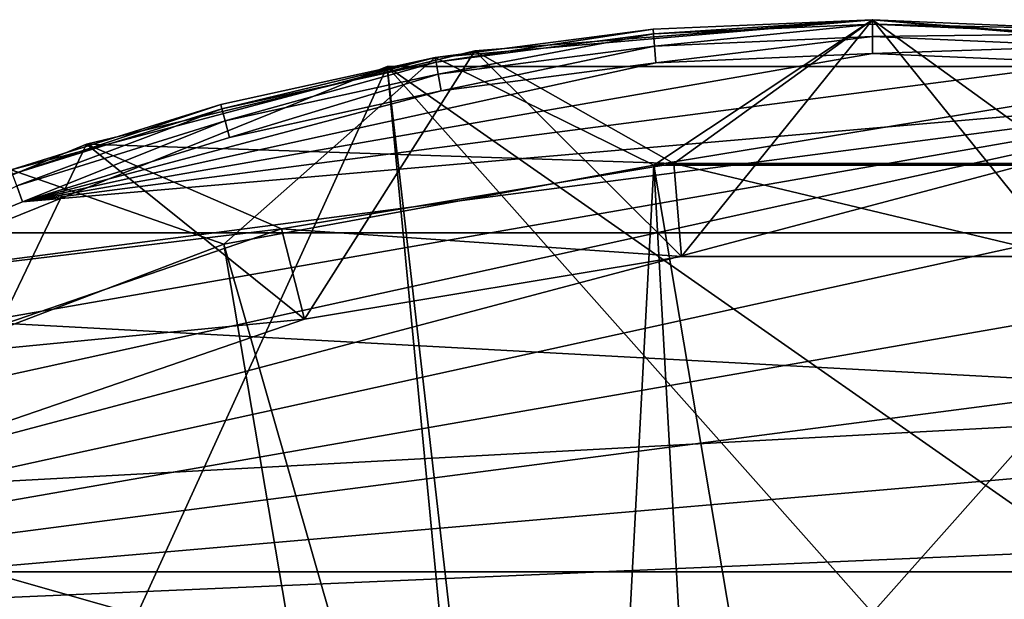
# Model space of a CAD drawing. Extents: x 0 to 200, y 18 to 95.
# Tile 45 of 256: x 39.47 to 45.28, y 58.81 to 62.23. Entities that reach past the tile are written whole.
import ezdxf

# ---------------------------------------------------------------- set-up
doc = ezdxf.new("R2010")
doc.units = 0

msp = doc.modelspace()

# ---------------------------------------------------------------- linework, layer by layer
for points in [[(44.499992, 62.227013, 26.5), (41.921062, 62.003654, 26.5), (43.210419, 61.36834, 26.5)], [(44.499992, 62.227013, 26.5), (43.205692, 62.17107, 0.2), (41.921062, 62.003654, 26.5)], [(44.499992, 62.227013, 27.5), (42.153477, 62.042339, 27.5), (43.37278, 60.830391, 27.5)], [(42.153477, 62.042339, 26.5), (44.499992, 62.227013, 26.5), (43.327362, 61.378517, 26.5)], [(44.499992, 62.227013, 27.5), (44.499992, 62.227013, 26.5), (42.153477, 62.042339, 26.5)], [(42.153477, 62.042339, 27.5), (44.499992, 62.227013, 27.5), (42.153477, 62.042339, 26.5)], [(43.205692, 62.17107, 0.2), (44.499992, 62.227013, 0.2), (43.208004, 62.144375, 0.100002)], [(44.499992, 62.227013, 26.5), (44.499992, 62.227013, 0.2), (43.205692, 62.17107, 0.2)], [(44.499992, 62.227013, 0.2), (44.499992, 62.200222, 0.100002), (43.208004, 62.144375, 0.100002)], [(47.078938, 62.003654, 26.5), (44.499992, 62.227013, 26.5), (43.210419, 61.36834, 26.5)], [(44.499992, 62.227013, 26.5), (45.672626, 61.378517, 26.5), (43.327362, 61.378517, 26.5)], [(45.627205, 60.830391, 27.5), (44.499992, 62.227013, 27.5), (43.37278, 60.830391, 27.5)], [(46.846508, 62.042339, 27.5), (44.499992, 62.227013, 27.5), (45.627205, 60.830391, 27.5)], [(44.499992, 62.227013, 26.5), (46.846508, 62.042339, 26.5), (45.672626, 61.378517, 26.5)], [(44.499992, 62.227013, 26.5), (46.846508, 62.042339, 27.5), (46.846508, 62.042339, 26.5)], [(44.499992, 62.227013, 26.5), (44.499992, 62.227013, 27.5), (46.846508, 62.042339, 27.5)], [(45.794292, 62.17107, 0.2), (44.499992, 62.227013, 26.5), (47.078938, 62.003654, 26.5)], [(44.499992, 62.200222, 0.100002), (44.499992, 62.227013, 0.2), (45.794292, 62.17107, 0.2)], [(44.499992, 62.227013, 0.2), (44.499992, 62.227013, 26.5), (45.794292, 62.17107, 0.2)], [(41.921062, 62.003654, 0.2), (43.205692, 62.17107, 0.2), (41.925667, 61.977261, 0.100002)], [(41.921062, 62.003654, 26.5), (43.205692, 62.17107, 0.2), (41.921062, 62.003654, 0.2)], [(43.205692, 62.17107, 0.2), (43.208004, 62.144375, 0.100002), (41.925667, 61.977261, 0.100002)], [(41.925667, 61.977261, 0.100002), (43.208004, 62.144375, 0.100002), (41.938244, 61.905144, 0.026796)], [(43.208004, 62.144375, 0.100002), (43.214321, 62.071442, 0.026796), (41.938244, 61.905144, 0.026796)], [(43.208004, 62.144375, 0.100002), (44.499992, 62.200222, 0.100002), (43.214321, 62.071442, 0.026796)], [(44.499992, 62.200222, 0.100002), (44.499992, 62.127018, 0.026796), (43.214321, 62.071442, 0.026796)], [(44.499992, 62.200222, 0.100002), (45.791985, 62.144375, 0.100002), (44.499992, 62.127018, 0.026796)], [(44.499992, 62.200222, 0.100002), (45.794292, 62.17107, 0.2), (45.791985, 62.144375, 0.100002)], [(44.499992, 62.127018, 0.026796), (45.791985, 62.144375, 0.100002), (45.785667, 62.071442, 0.026796)], [(43.214321, 62.071442, 0.026796), (44.499992, 62.127018, 0.026796), (43.22295, 61.971817)], [(44.499992, 62.127018, 0.026796), (44.499992, 62.027016), (43.22295, 61.971817)], [(44.499992, 62.127018, 0.026796), (45.785667, 62.071442, 0.026796), (44.499992, 62.027016)], [(43.22295, 61.971817), (44.499992, 62.027016), (39.486675, 61.152054)], [(44.499992, 62.027016), (45.777039, 61.971817), (39.486675, 61.152054)], [(42.153477, 62.042339, 27.5), (39.864735, 61.492863, 27.5), (41.149109, 60.459332, 27.5)], [(39.864735, 61.492863, 26.5), (42.153477, 62.042339, 26.5), (43.327362, 61.378517, 26.5)], [(42.153477, 62.042339, 27.5), (42.153477, 62.042339, 26.5), (39.864735, 61.492863, 26.5)], [(39.864735, 61.492863, 27.5), (42.153477, 62.042339, 27.5), (39.864735, 61.492863, 26.5)], [(43.37278, 60.830391, 27.5), (42.153477, 62.042339, 27.5), (41.149109, 60.459332, 27.5)], [(41.938244, 61.905144, 0.026796), (43.214321, 62.071442, 0.026796), (41.955441, 61.806633)], [(43.214321, 62.071442, 0.026796), (43.22295, 61.971817), (41.955441, 61.806633)], [(44.499992, 62.027016), (45.785667, 62.071442, 0.026796), (45.777039, 61.971817)], [(41.921062, 62.003654, 26.5), (39.418922, 61.340229, 26.5), (40.673794, 60.901817, 26.5)], [(41.921062, 62.003654, 26.5), (40.655659, 61.726013, 0.2), (39.418922, 61.340229, 26.5)], [(45.777039, 61.971817), (47.044544, 61.806633), (39.486675, 61.152054)], [(41.955441, 61.806633), (43.22295, 61.971817), (39.486675, 61.152054)], [(40.655659, 61.726013, 0.2), (41.921062, 62.003654, 0.2), (40.662529, 61.700115, 0.100002)], [(41.921062, 62.003654, 26.5), (41.921062, 62.003654, 0.2), (40.655659, 61.726013, 0.2)], [(41.921062, 62.003654, 0.2), (41.925667, 61.977261, 0.100002), (40.662529, 61.700115, 0.100002)], [(40.662529, 61.700115, 0.100002), (41.925667, 61.977261, 0.100002), (40.681286, 61.62936, 0.026796)], [(43.210419, 61.36834, 26.5), (41.921062, 62.003654, 26.5), (40.673794, 60.901817, 26.5)], [(41.925667, 61.977261, 0.100002), (41.938244, 61.905144, 0.026796), (40.681286, 61.62936, 0.026796)], [(45.78957, 61.36834, 26.5), (47.078938, 62.003654, 26.5), (43.210419, 61.36834, 26.5)], [(41.637852, 61.951424, 63), (36.330402, 59.807072, 63), (39.685413, 57.670662, 63)], [(36.330402, 59.807072, 27.5), (41.637852, 61.951424, 27.5), (41.996628, 58.194954, 27.5)], [(41.637852, 61.951424, 63), (41.637852, 61.951424, 27.5), (36.330402, 59.807072, 27.5)], [(36.330402, 59.807072, 63), (41.637852, 61.951424, 63), (36.330402, 59.807072, 27.5)], [(42.035446, 58.459824, 63), (41.637852, 61.951424, 63), (39.685413, 57.670662, 63)], [(41.637852, 61.951424, 27.5), (47.003357, 58.194954, 27.5), (41.996628, 58.194954, 27.5)], [(41.637852, 61.951424, 27.5), (47.362133, 61.951424, 27.5), (47.003357, 58.194954, 27.5)], [(44.499992, 58.727016, 63), (41.637852, 61.951424, 63), (42.035446, 58.459824, 63)], [(47.362133, 61.951424, 63), (41.637852, 61.951424, 63), (44.499992, 58.727016, 63)], [(47.362133, 61.951424, 63), (47.362133, 61.951424, 27.5), (41.637852, 61.951424, 27.5)], [(41.637852, 61.951424, 63), (47.362133, 61.951424, 63), (41.637852, 61.951424, 27.5)], [(47.362133, 61.951424, 63), (44.499992, 58.727016, 63), (46.964558, 58.459824, 63)], [(40.681286, 61.62936, 0.026796), (41.938244, 61.905144, 0.026796), (40.706917, 61.5327)], [(41.938244, 61.905144, 0.026796), (41.955441, 61.806633), (40.706917, 61.5327)], [(36.085278, 59.402092), (47.044544, 61.806633), (35.066113, 58.630611)], [(47.044544, 61.806633), (48.293068, 61.5327), (35.066113, 58.630611)], [(37.167206, 60.082764), (47.044544, 61.806633), (36.085278, 59.402092)], [(38.303822, 60.667534), (47.044544, 61.806633), (37.167206, 60.082764)], [(39.486675, 61.152054), (47.044544, 61.806633), (38.303822, 60.667534)], [(40.706917, 61.5327), (41.955441, 61.806633), (39.486675, 61.152054)], [(39.418922, 61.340229, 0.2), (40.655659, 61.726013, 0.2), (39.427994, 61.315014, 0.100002)], [(39.418922, 61.340229, 26.5), (40.655659, 61.726013, 0.2), (39.418922, 61.340229, 0.2)], [(40.655659, 61.726013, 0.2), (40.662529, 61.700115, 0.100002), (39.427994, 61.315014, 0.100002)], [(39.427994, 61.315014, 0.100002), (40.662529, 61.700115, 0.100002), (39.452789, 61.24614, 0.026796)], [(40.662529, 61.700115, 0.100002), (40.681286, 61.62936, 0.026796), (39.452789, 61.24614, 0.026796)], [(39.452789, 61.24614, 0.026796), (40.681286, 61.62936, 0.026796), (39.486675, 61.152054)], [(40.681286, 61.62936, 0.026796), (40.706917, 61.5327), (39.486675, 61.152054)], [(48.293068, 61.5327), (49.513309, 61.152054), (35.066113, 58.630611)], [(39.864735, 61.492863, 27.5), (37.690132, 60.592113, 27.5), (39.016857, 59.727322, 27.5)], [(39.864735, 61.492863, 26.5), (41.014107, 60.992496, 26.5), (37.690132, 60.592113, 26.5)], [(39.864735, 61.492863, 27.5), (39.864735, 61.492863, 26.5), (37.690132, 60.592113, 26.5)], [(37.690132, 60.592113, 27.5), (39.864735, 61.492863, 27.5), (37.690132, 60.592113, 26.5)], [(41.149109, 60.459332, 27.5), (39.864735, 61.492863, 27.5), (39.016857, 59.727322, 27.5)], [(39.864735, 61.492863, 26.5), (43.327362, 61.378517, 26.5), (41.014107, 60.992496, 26.5)], [(40.673794, 60.901817, 26.5), (39.418922, 61.340229, 26.5), (38.263397, 59.984165, 26.5)], [(43.210419, 61.36834, 1.499999), (40.673794, 60.901817, 1.499999), (42.792397, 53.498707, 1.499999)], [(43.210419, 61.36834, 1.499999), (43.210419, 61.36834, 26.5), (40.673794, 60.901817, 1.499999)], [(43.210419, 61.36834, 26.5), (40.673794, 60.901817, 26.5), (40.673794, 60.901817, 1.499999)], [(41.014107, 60.992496, 24), (43.327362, 61.378517, 24), (43.37278, 60.830391, 24)], [(43.327362, 61.378517, 26.5), (43.327362, 61.378517, 24), (41.014107, 60.992496, 24)], [(41.014107, 60.992496, 26.5), (43.327362, 61.378517, 26.5), (41.014107, 60.992496, 24)], [(43.638603, 53.669685, 1.499999), (43.210419, 61.36834, 1.499999), (42.792397, 53.498707, 1.499999)], [(44.499992, 53.727016, 1.499999), (43.210419, 61.36834, 1.499999), (43.638603, 53.669685, 1.499999)], [(45.78957, 61.36834, 1.499999), (43.210419, 61.36834, 1.499999), (44.499992, 53.727016, 1.499999)], [(45.78957, 61.36834, 1.499999), (45.78957, 61.36834, 26.5), (43.210419, 61.36834, 1.499999)], [(45.78957, 61.36834, 26.5), (43.210419, 61.36834, 26.5), (43.210419, 61.36834, 1.499999)], [(43.327362, 61.378517, 24), (45.627205, 60.830391, 24), (43.37278, 60.830391, 24)], [(43.327362, 61.378517, 24), (45.672626, 61.378517, 24), (45.627205, 60.830391, 24)], [(45.672626, 61.378517, 26.5), (45.672626, 61.378517, 24), (43.327362, 61.378517, 24)], [(43.327362, 61.378517, 26.5), (45.672626, 61.378517, 26.5), (43.327362, 61.378517, 24)], [(45.78957, 61.36834, 1.499999), (44.499992, 53.727016, 1.499999), (45.361385, 53.669685, 1.499999)], [(39.452789, 61.24614, 0.026796), (39.486675, 61.152054), (38.303822, 60.667534)], [(49.513309, 61.152054), (50.696156, 60.667534), (35.066113, 58.630611)], [(37.690132, 60.592113, 26.5), (41.014107, 60.992496, 26.5), (38.795918, 60.230995, 26.5)], [(41.014107, 60.992496, 24), (41.149109, 60.459332, 24), (38.795918, 60.230995, 24)], [(41.014107, 60.992496, 26.5), (41.014107, 60.992496, 24), (38.795918, 60.230995, 24)], [(38.795918, 60.230995, 26.5), (41.014107, 60.992496, 26.5), (38.795918, 60.230995, 24)], [(41.014107, 60.992496, 24), (43.37278, 60.830391, 24), (41.149109, 60.459332, 24)], [(29.499992, 60.969795, 268.328674), (66.499992, 58.968403, 263.375061), (29.499992, 58.968403, 263.375061)], [(29.499992, 60.969795, 268.328674), (66.499992, 60.969795, 268.328674), (66.499992, 58.968403, 263.375061)], [(66.499992, 58.968403, 278.624939), (66.499992, 60.969795, 273.671326), (29.499992, 58.968403, 278.624939)], [(66.499992, 60.969795, 273.671326), (29.499992, 60.969795, 273.671326), (29.499992, 58.968403, 278.624939)], [(29.499992, 60.969795, 273.671326), (66.499992, 60.969795, 268.328674), (29.499992, 60.969795, 268.328674)], [(29.499992, 60.969795, 273.671326), (66.499992, 60.969795, 273.671326), (66.499992, 60.969795, 268.328674)], [(40.673794, 60.901817, 1.499999), (38.263397, 59.984165, 1.499999), (41.976318, 53.217094, 1.499999)], [(40.673794, 60.901817, 1.499999), (40.673794, 60.901817, 26.5), (38.263397, 59.984165, 1.499999)], [(40.673794, 60.901817, 26.5), (38.263397, 59.984165, 26.5), (38.263397, 59.984165, 1.499999)], [(42.792397, 53.498707, 1.499999), (40.673794, 60.901817, 1.499999), (41.976318, 53.217094, 1.499999)], [(43.37278, 60.830391, 27.5), (41.149109, 60.459332, 27.5), (41.149109, 60.459332, 24)], [(43.37278, 60.830391, 24), (43.37278, 60.830391, 27.5), (41.149109, 60.459332, 24)], [(45.627205, 60.830391, 27.5), (43.37278, 60.830391, 27.5), (43.37278, 60.830391, 24)], [(45.627205, 60.830391, 24), (45.627205, 60.830391, 27.5), (43.37278, 60.830391, 24)], [(50.696156, 60.667534), (51.832779, 60.082764), (35.066113, 58.630611)], [(38.795918, 60.230995, 24), (41.149109, 60.459332, 24), (39.016857, 59.727322, 24)], [(41.149109, 60.459332, 27.5), (39.016857, 59.727322, 27.5), (39.016857, 59.727322, 24)], [(41.149109, 60.459332, 24), (41.149109, 60.459332, 27.5), (39.016857, 59.727322, 24)], [(51.832779, 60.082764), (52.914707, 59.402092), (35.066113, 58.630611)], [(38.263397, 59.984165, 1.499999), (36.058754, 58.64566, 1.499999), (40.491329, 52.343708, 1.499999)], [(41.20475, 52.829819, 1.499999), (38.263397, 59.984165, 1.499999), (40.491329, 52.343708, 1.499999)], [(41.976318, 53.217094, 1.499999), (38.263397, 59.984165, 1.499999), (41.20475, 52.829819, 1.499999)], [(36.330402, 59.807072, 27.5), (41.996628, 58.194954, 27.5), (37.485733, 56.022617, 27.5)], [(39.685413, 57.670662, 63), (36.330402, 59.807072, 63), (37.559109, 56.396202, 63)], [(52.914707, 59.402092), (53.933865, 58.630611), (35.066113, 58.630611)], [(66.499992, 55.257084, 282.468109), (66.499992, 58.968403, 278.624939), (29.499992, 55.257084, 282.468109)], [(66.499992, 58.968403, 278.624939), (29.499992, 58.968403, 278.624939), (29.499992, 55.257084, 282.468109)], [(29.499992, 58.968403, 263.375061), (40.453762, 57.593781, 261.602051), (38.731903, 56.807751, 260.800476)], [(29.499992, 58.968403, 263.375061), (40.705116, 57.708523, 261.719055), (40.453762, 57.593781, 261.602051)], [(29.499992, 58.968403, 263.375061), (40.710285, 57.709789, 261.720551), (40.705116, 57.708523, 261.719055)], [(29.499992, 58.968403, 263.375061), (42.672409, 58.190052, 262.292877), (40.710285, 57.709789, 261.720551)], [(29.499992, 58.968403, 263.375061), (43.168873, 58.227985, 262.341431), (42.672409, 58.190052, 262.292877)], [(29.499992, 58.968403, 263.375061), (44.520721, 58.33128, 262.473602), (43.168873, 58.227985, 262.341431)], [(29.499992, 58.968403, 263.375061), (66.499992, 58.968403, 263.375061), (44.520721, 58.33128, 262.473602)], [(44.520721, 58.33128, 262.473602), (66.499992, 58.968403, 263.375061), (45.671432, 58.238319, 262.354797)]]:
    msp.add_3dface(points)

doc.saveas('drawing.dxf')
